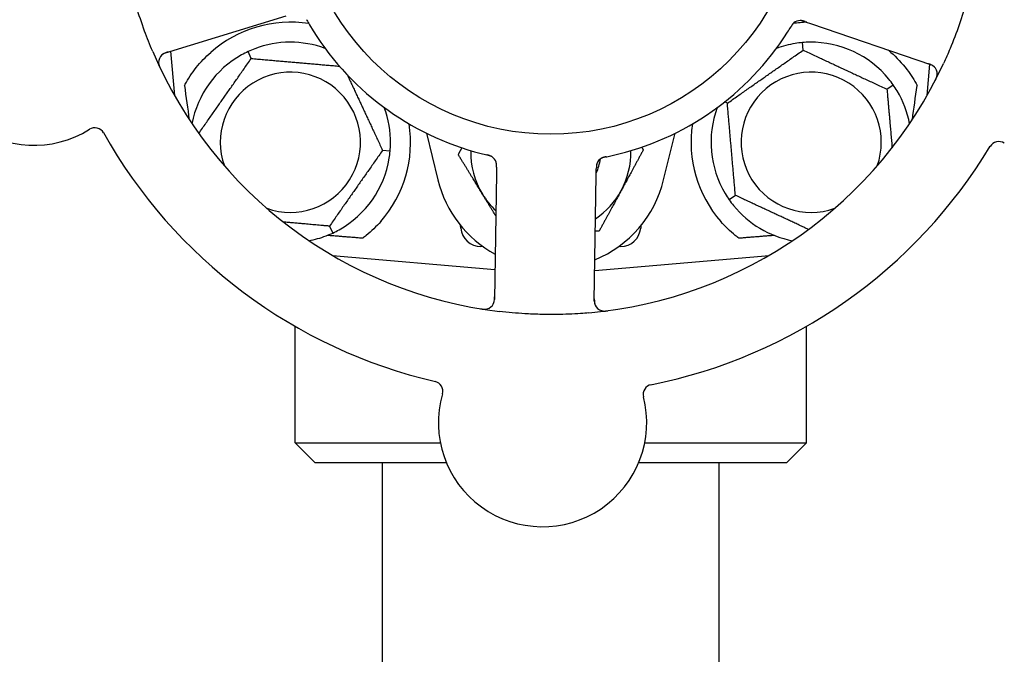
# Model space of a CAD drawing. Header units: inches. Extents: x 24 to 1128, y -69 to 748.
# Tile 6 of 256: x 109.33 to 112.4, y 213.31 to 215.29. Entities that reach past the tile are written whole.
import ezdxf

# ---------------------------------------------------------------- set-up
doc = ezdxf.new("R2010")
doc.units = ezdxf.units.IN
doc.header["$LTSCALE"] = 32
doc.header["$MEASUREMENT"] = 0
doc.layers.add('Dimension (ANSI)', color=7, linetype='Continuous', lineweight=25)
doc.layers.add('Visible (ANSI)', color=7, linetype='Continuous', lineweight=30)
doc.styles.add('Note Text (ANSI)', font='tahoma.ttf')
doc.dimstyles.new('SB Fraction-16 (ANSI)', dxfattribs={"dimscale": 32, "dimtxt": 0.125, "dimasz": 0.098425, "dimexe": 0.125, "dimexo": 0.0625, "dimgap": 0.031496, "dimtad": 0, "dimtih": 1, "dimtoh": 1, "dimdec": 4, "dimrnd": 1e-08, "dimzin": 0, "dimdsep": 46, "dimlunit": 5, "dimtxsty": 'Note Text (ANSI)', "dimcen": 0.09, "dimdle": 0.393701, "dimclrd": 256, "dimclre": 256, "dimclrt": 256, "dimadec": 0, "dimazin": 3, "dimtfac": 0.96, "dimtofl": 0, "dimtmove": 0, "dimatfit": 3, "dimfxl": 1, "dimfrac": 2, "dimtolj": 1, "dimtzin": 12, "dimlwd": -1, "dimlwe": -1, "dimarcsym": 0})

# ---------------------------------------------------------------- blocks, each defined once
blk = doc.blocks.new('*D15')
at = {"layer": 'Defpoints', "color": 0, "transparency": 16777216}
for p in [(162.2904, 468.9837), (60.65, 162.272), (120.1654, 162.272)]:
    blk.add_point(p, dxfattribs=at)
at = {"layer": 'Dimension (ANSI)', "transparency": 16777216}
for p, q in [((160.2904, 468.9837), (56.65, 468.9837)), ((60.65, 465.8341), (60.65, 319.1609)), ((60.65, 165.4216), (60.65, 312.0948)), ((118.1654, 162.272), (56.65, 162.272))]:
    blk.add_line(p, q, dxfattribs=at)
for points in [[(60.125, 465.8341), (61.1749, 465.8341), (60.65, 468.9837)], [(60.125, 165.4216), (61.1749, 165.4216), (60.65, 162.272)]]:
    blk.add_solid(points, dxfattribs=at)
at = {"layer": 'Dimension (ANSI)', "transparency": 16777216, "insert": (48.4472, 318.153), "char_height": 4, "attachment_point": 1, "style": 'Note Text (ANSI)'}
blk.add_mtext('\\A1;306 11/16', dxfattribs=at)

msp = doc.modelspace()

# ---------------------------------------------------------------- linework, layer by layer
at = {"layer": 'Visible (ANSI)'}
for p, q in [((109.78442, 215.18235), (110.16001, 215.29807)), ((111.78027, 215.27945), (111.79907, 215.27303)), ((111.79907, 215.27303), (112.17095, 215.14588)), ((111.77345, 215.19065), (111.77137, 215.21439)), ((109.79984, 215.1871), (109.81189, 215.04947)), ((110.05161, 215.1647), (110.04154, 215.1863)), ((112.16033, 215.04947), (112.16882, 215.14653)), ((112.03508, 215.06865), (112.05459, 215.08232)), ((111.53698, 215.02508), (111.52855, 215.02901)), ((110.59851, 214.93111), (110.63394, 214.7859)), ((111.33828, 214.7859), (111.37371, 214.93111)), ((110.48492, 214.87584), (110.46119, 214.87792)), ((110.81644, 214.80565), (110.81043, 214.41268)), ((110.81674, 214.82552), (110.81644, 214.80565)), ((111.1219, 214.40792), (111.1279, 214.80089)), ((111.1279, 214.80089), (111.12821, 214.82078)), ((111.56214, 214.7375), (111.54262, 214.72383)), ((110.29561, 214.64145), (110.30568, 214.61986)), ((110.70564, 214.63513), (110.70495, 214.64302)), ((111.26727, 214.64302), (111.26658, 214.63513)), ((110.7737, 214.57808), (110.7679, 214.57808)), ((111.20432, 214.57808), (111.19852, 214.57808)), ((110.30465, 214.5502), (110.81186, 214.50582)), ((111.12334, 214.50258), (111.66757, 214.5502)), ((110.18861, 213.96558), (110.18861, 214.3285)), ((111.78361, 213.96558), (111.78361, 214.3285)), ((110.18861, 213.96558), (110.64143, 213.96558)), ((110.25111, 213.90308), (110.18861, 213.96558)), ((111.27922, 213.96558), (111.78361, 213.96558)), ((111.72111, 213.90308), (111.78361, 213.96558)), ((110.66041, 213.90308), (110.25111, 213.90308)), ((110.46111, 211.82808), (110.46111, 213.90308)), ((111.72111, 213.90308), (111.26025, 213.90308)), ((111.51111, 211.82808), (111.51111, 213.90308))]:
    msp.add_line(p, q, dxfattribs=at)
msp.add_circle((110.98611, 215.71558), 0.7875, dxfattribs=at)
for centre, radius, start, end in [((109.37342, 215.21869), 0.325, 92.006, 302.24329), ((110.17361, 214.90308), 0.375, 81.21293, 131.51889), ((110.98611, 215.71558), 0.875, 210.63234, 255.61695), ((111.79861, 214.90308), 0.375, 92.07658, 98.57442), ((111.76467, 215.25176), 0.03125, 89.11888, 130.57804), ((110.98611, 215.71558), 0.875, 282.63234, 327.61695), ((110.17361, 214.90308), 0.3125, 69.72028, 110.84193), ((111.79861, 214.90308), 0.3125, 99.15807, 110.27972), ((111.79861, 214.90308), 0.3125, 39.15807, 90.84193), ((110.98611, 215.71558), 1.35, 203.06409, 263.1852), ((109.79362, 215.15248), 0.03125, 107.12465, 205.27672), ((110.17361, 214.90308), 0.3125, 119.15807, 169.28378), ((111.79861, 214.90308), 0.375, 48.48111, 50.17271), ((110.98611, 215.71558), 1.35, 275.06409, 335.1852), ((112.16084, 215.11631), 0.03125, 332.97257, 71.12465), ((110.17361, 214.90308), 0.21875, 250.34111, 199.65889), ((111.79861, 214.90308), 0.21875, 340.34111, 289.65889), ((111.79861, 214.90308), 0.3125, 10.71622, 30.84193), ((110.17361, 214.90308), 0.3125, 359.15807, 20.27972), ((111.79861, 214.90308), 0.3125, 159.72028, 210.84193), ((110.17361, 214.90308), 0.375, 318.77041, 8.78707), ((111.79861, 214.90308), 0.375, 171.21293, 221.22959), ((109.56349, 214.91738), 0.03125, 29.29575, 122.24329), ((110.98611, 215.71558), 1.6, 209.25836, 256.99093), ((112.38368, 214.87429), 0.03125, 56.006, 148.95354), ((110.98611, 214.87183), 0.25, 178.80625, 211.47415), ((110.98611, 214.87183), 0.25, 331.47415, 1.19375), ((110.98611, 215.71558), 1.6, 281.25836, 328.99093), ((110.17361, 214.90308), 0.3125, 299.15807, 350.84193), ((110.78558, 214.83179), 0.03125, 17.11888, 58.57804), ((110.98611, 214.87183), 0.15607, 335.38093, 352.36076), ((111.15954, 214.82608), 0.03125, 119.91027, 161.9096), ((110.98611, 214.87183), 0.3625, 193.71173, 241.40056), ((110.98611, 214.87183), 0.3625, 292.33426, 346.28827), ((110.98611, 214.87183), 0.25, 211.47415, 226.70461), ((110.98611, 214.87183), 0.25, 303.97531, 331.47415), ((111.79861, 214.90308), 0.3125, 219.15807, 259.28378), ((110.7679, 214.64058), 0.0625, 185, 270), ((111.20432, 214.64058), 0.0625, 270, 355), ((110.17361, 214.90308), 0.3125, 280.71622, 290.84193), ((110.77919, 214.41316), 0.03125, 260.97257, 359.12465), ((111.15314, 214.40745), 0.03125, 179.12465, 277.27672), ((110.61787, 214.12643), 0.03125, 344.006, 76.95354), ((111.30563, 214.11592), 0.03125, 101.29575, 194.24329), ((110.96033, 214.02827), 0.325, 164.006, 14.24329)]:
    msp.add_arc(centre, radius, start, end, dxfattribs=at)
for centre, major_axis, start_param, end_param in [((109.79116, 216.72061), (0.20896, -2.38839), 5.4649258, 5.5279515), ((112.18106, 216.72061), (-0.20896, -2.38839), 0.7552338, 0.8182595)]:
    msp.add_ellipse(centre, major_axis=major_axis, ratio=0.0521373, start_param=start_param, end_param=end_param, dxfattribs=at)
for points, knots in [([(109.74402, 215.1867), (109.73504, 215.20779), (109.72665, 215.22899), (109.70959, 215.27544), (109.70104, 215.30106), (109.68566, 215.35223), (109.67887, 215.37746), (109.66882, 215.41968), (109.66513, 215.43663), (109.66175, 215.4537)], [-0.73118965, -0.73118965, -0.73118965, -0.73118965, -0.55244576, -0.55244576, -0.34137939, -0.34137939, -0.13566771, -0.13566771, 0, 0, 0, 0]), ([(112.30185, 215.41336), (112.29671, 215.39102), (112.29105, 215.36894), (112.2775, 215.32118), (112.26931, 215.29528), (112.25151, 215.24445), (112.24206, 215.21982), (112.2254, 215.1799), (112.21859, 215.16441), (112.21146, 215.149)], [-0.73117336, -0.73117336, -0.73117336, -0.73117336, -0.55242948, -0.55242948, -0.34016147, -0.34016147, -0.13232742, -0.13232742, 0, 0, 0, 0]), ([(110.22395, 215.28576), (110.22419, 215.28534), (110.22444, 215.2849), (110.22471, 215.28442), (110.22712, 215.28016), (110.23047, 215.27437), (110.23321, 215.26974)], [0.48080563, 0.48080563, 0.48080563, 0.48080563, 0.5329828, 0.5329828, 0.5329828, 1, 1, 1, 1]), ([(111.74493, 215.27598), (111.74475, 215.27583), (111.74452, 215.27564), (111.74386, 215.27505), (111.7434, 215.27461), (111.74246, 215.27364), (111.74199, 215.27312), (111.74107, 215.27204), (111.74064, 215.27151), (111.73962, 215.27017), (111.73902, 215.26933), (111.73817, 215.26807), (111.73791, 215.26769), (111.737, 215.2663), (111.73634, 215.26525), (111.7355, 215.26387), (111.73529, 215.26352), (111.73499, 215.26303), (111.7349, 215.26288), (111.73481, 215.26273)], [0.044252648, 0.044252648, 0.044252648, 0.044252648, 0.050671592, 0.050671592, 0.061250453, 0.061250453, 0.071050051, 0.071050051, 0.078610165, 0.078610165, 0.087196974, 0.087196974, 0.090753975, 0.090753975, 0.100050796, 0.100050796, 0.103147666, 0.103147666, 0.104517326, 0.104517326, 0.104517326, 0.104517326]), ([(111.74464, 215.27574), (111.74464, 215.27574), (111.74461, 215.27572), (111.74451, 215.27563), (111.7444, 215.27554), (111.74406, 215.27525), (111.74379, 215.275), (111.7429, 215.27415), (111.74225, 215.27348), (111.74095, 215.27196), (111.7403, 215.27114), (111.73886, 215.26916), (111.73805, 215.26795), (111.73653, 215.26557), (111.73581, 215.26438), (111.73501, 215.26306), (111.73491, 215.26289), (111.73481, 215.26273)], [0.030853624, 0.030853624, 0.030853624, 0.030853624, 0.032941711, 0.032941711, 0.036385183, 0.036385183, 0.042347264, 0.042347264, 0.055267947, 0.055267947, 0.065838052, 0.065838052, 0.077516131, 0.077516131, 0.087897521, 0.087897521, 0.089364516, 0.089364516, 0.089364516, 0.089364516]), ([(111.78023, 215.27947), (111.77994, 215.27957), (111.77966, 215.27966), (111.77812, 215.28019), (111.77681, 215.28063), (111.77406, 215.28147), (111.7726, 215.28187), (111.76996, 215.28246), (111.76876, 215.28267), (111.7665, 215.28294), (111.76541, 215.283), (111.76449, 215.28301), (111.76436, 215.28301), (111.76425, 215.28301)], [0, 0, 0, 0, 0.002309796, 0.002309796, 0.012623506, 0.012623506, 0.024338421, 0.024338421, 0.035397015, 0.035397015, 0.047442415, 0.047442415, 0.049661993, 0.049661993, 0.049661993, 0.049661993]), ([(111.78027, 215.27946), (111.77977, 215.27963), (111.77926, 215.2798), (111.77829, 215.28013), (111.77781, 215.28029), (111.77673, 215.28065), (111.77613, 215.28084), (111.77401, 215.28152), (111.77263, 215.2819), (111.77045, 215.28242), (111.76949, 215.2826), (111.76775, 215.28284), (111.76699, 215.28292), (111.76571, 215.283), (111.76515, 215.28301), (111.76482, 215.28301), (111.76478, 215.28301), (111.76478, 215.28301), (111.76478, 215.28301), (111.76478, 215.28301)], [0, 0, 0, 0, 0.004355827, 0.004355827, 0.0086878, 0.0086878, 0.014307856, 0.014307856, 0.029588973, 0.029588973, 0.043844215, 0.043844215, 0.054171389, 0.054171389, 0.061954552, 0.061954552, 0.063871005, 0.063871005, 0.063878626, 0.063878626, 0.063878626, 0.063878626]), ([(109.79217, 215.18474), (109.79127, 215.18446), (109.79036, 215.18418), (109.78685, 215.18306), (109.78428, 215.18216), (109.78008, 215.18037), (109.77835, 215.17949), (109.77561, 215.17786), (109.77442, 215.17703), (109.77264, 215.1756), (109.77201, 215.17503), (109.77136, 215.1744), (109.77122, 215.17427), (109.7711, 215.17415)], [0, 0, 0, 0, 0.007248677, 0.007248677, 0.028564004, 0.028564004, 0.047482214, 0.047482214, 0.065361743, 0.065361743, 0.076705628, 0.076705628, 0.079955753, 0.079955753, 0.079955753, 0.079955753]), ([(109.84308, 215.08021), (109.8439, 215.08174), (109.84472, 215.08325), (109.85452, 215.10093), (109.86611, 215.11884), (109.89337, 215.15321), (109.90902, 215.16967), (109.92503, 215.18385)], [1.42951458, 1.42951458, 1.42951458, 1.42951458, 1.44470322, 1.44470322, 1.60938008, 1.60938008, 1.77225646, 1.77225646, 1.77225646, 1.77225646]), ([(112.04718, 215.18385), (112.06517, 215.16793), (112.08241, 215.14938), (112.10978, 215.11341), (112.12059, 215.09615), (112.12914, 215.08021)], [0.51027324, 0.51027324, 0.51027324, 0.51027324, 0.69323174, 0.69323174, 0.85269236, 0.85269236, 0.85269236, 0.85269236]), ([(109.76237, 215.15275), (109.76237, 215.15247), (109.76238, 215.15211), (109.76244, 215.15091), (109.76253, 215.14998), (109.76284, 215.1479), (109.76308, 215.14666), (109.76366, 215.14454), (109.76386, 215.14387), (109.76439, 215.14219), (109.76476, 215.14115), (109.76559, 215.13897), (109.76608, 215.13781), (109.76687, 215.13601), (109.76718, 215.13534), (109.76779, 215.13402), (109.7681, 215.13338), (109.76841, 215.13273)], [0.051298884, 0.051298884, 0.051298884, 0.051298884, 0.057269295, 0.057269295, 0.069785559, 0.069785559, 0.08363266, 0.08363266, 0.08945843, 0.08945843, 0.097820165, 0.097820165, 0.107290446, 0.107290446, 0.113094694, 0.113094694, 0.118968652, 0.118968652, 0.118968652, 0.118968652]), ([(112.18394, 215.13735), (112.18374, 215.13757), (112.18348, 215.13783), (112.1822, 215.13909), (112.18086, 215.14022), (112.17825, 215.14203), (112.17696, 215.14282), (112.17352, 215.14461), (112.17128, 215.14559), (112.16795, 215.14687), (112.16697, 215.14722), (112.16508, 215.14789), (112.16416, 215.1482), (112.16326, 215.14851)], [0.058736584, 0.058736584, 0.058736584, 0.058736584, 0.064782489, 0.064782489, 0.086145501, 0.086145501, 0.103238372, 0.103238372, 0.123434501, 0.123434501, 0.131598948, 0.131598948, 0.13893919, 0.13893919, 0.13893919, 0.13893919]), ([(112.18544, 215.09582), (112.18573, 215.09638), (112.18602, 215.09693), (112.18678, 215.09843), (112.18725, 215.09939), (112.1881, 215.1012), (112.18848, 215.10205), (112.1894, 215.10423), (112.18992, 215.1056), (112.19073, 215.10802), (112.19104, 215.10911), (112.1915, 215.11099), (112.19166, 215.1118), (112.19192, 215.11344), (112.192, 215.11423), (112.19206, 215.11513), (112.19207, 215.11532), (112.19208, 215.11548)], [0, 0, 0, 0, 0.005149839, 0.005149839, 0.013554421, 0.013554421, 0.020527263, 0.020527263, 0.031641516, 0.031641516, 0.041623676, 0.041623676, 0.051235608, 0.051235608, 0.063734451, 0.063734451, 0.067355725, 0.067355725, 0.067355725, 0.067355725]), ([(110.80252, 214.85805), (110.80232, 214.85818), (110.80206, 214.85834), (110.8013, 214.85878), (110.80074, 214.85908), (110.79953, 214.85968), (110.79889, 214.85997), (110.79758, 214.8605), (110.79694, 214.86075), (110.79535, 214.8613), (110.79437, 214.86162), (110.79291, 214.86204), (110.79247, 214.86216), (110.79086, 214.8626), (110.78965, 214.8629), (110.78808, 214.86328), (110.78769, 214.86337), (110.78713, 214.8635), (110.78696, 214.86354), (110.78679, 214.86358)], [0.044252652, 0.044252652, 0.044252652, 0.044252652, 0.050671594, 0.050671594, 0.061250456, 0.061250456, 0.071050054, 0.071050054, 0.078610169, 0.078610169, 0.087196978, 0.087196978, 0.090753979, 0.090753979, 0.100050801, 0.100050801, 0.10314767, 0.10314767, 0.10451733, 0.10451733, 0.10451733, 0.10451733]), ([(110.8022, 214.85826), (110.8022, 214.85826), (110.80217, 214.85828), (110.80206, 214.85835), (110.80194, 214.85842), (110.80155, 214.85865), (110.80124, 214.85883), (110.80015, 214.85942), (110.79931, 214.85983), (110.79746, 214.8606), (110.79648, 214.86096), (110.79416, 214.86172), (110.79276, 214.86212), (110.79002, 214.86282), (110.78867, 214.86314), (110.78716, 214.86349), (110.78697, 214.86354), (110.78679, 214.86358)], [0.030853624, 0.030853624, 0.030853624, 0.030853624, 0.032941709, 0.032941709, 0.03638518, 0.03638518, 0.042347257, 0.042347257, 0.055267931, 0.055267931, 0.065838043, 0.065838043, 0.077516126, 0.077516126, 0.087897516, 0.087897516, 0.089364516, 0.089364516, 0.089364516, 0.089364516]), ([(111.15937, 214.8579), (111.15984, 214.858), (111.16034, 214.8581), (111.16088, 214.85821), (111.16568, 214.85919), (111.17222, 214.86058), (111.17747, 214.86176)], [0.48080563, 0.48080563, 0.48080563, 0.48080563, 0.5329828, 0.5329828, 0.5329828, 1, 1, 1, 1]), ([(110.81674, 214.82556), (110.81675, 214.82586), (110.81675, 214.82615), (110.81677, 214.82779), (110.81679, 214.82917), (110.81674, 214.83204), (110.81667, 214.83356), (110.81642, 214.83625), (110.81624, 214.83746), (110.8158, 214.83969), (110.81552, 214.84074), (110.81525, 214.84162), (110.81521, 214.84174), (110.81517, 214.84185)], [0, 0, 0, 0, 0.002309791, 0.002309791, 0.012623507, 0.012623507, 0.024338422, 0.024338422, 0.035397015, 0.035397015, 0.047442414, 0.047442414, 0.049661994, 0.049661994, 0.049661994, 0.049661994]), ([(110.81674, 214.82552), (110.81675, 214.82605), (110.81676, 214.82658), (110.81677, 214.82761), (110.81678, 214.82812), (110.81678, 214.82925), (110.81678, 214.82988), (110.81677, 214.83211), (110.81671, 214.83354), (110.81653, 214.83577), (110.8164, 214.83674), (110.81609, 214.83847), (110.81593, 214.83922), (110.81561, 214.84045), (110.81545, 214.841), (110.81535, 214.84131), (110.81534, 214.84135), (110.81534, 214.84135), (110.81534, 214.84135), (110.81534, 214.84135)], [0, 0, 0, 0, 0.004355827, 0.004355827, 0.008687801, 0.008687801, 0.014307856, 0.014307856, 0.029588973, 0.029588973, 0.043844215, 0.043844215, 0.054171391, 0.054171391, 0.061954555, 0.061954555, 0.063871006, 0.063871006, 0.063878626, 0.063878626, 0.063878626, 0.063878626]), ([(111.13026, 214.83699), (111.13023, 214.8369), (111.13019, 214.83681), (111.13009, 214.83652), (111.13002, 214.83631), (111.12972, 214.83535), (111.12946, 214.83444), (111.12898, 214.83223), (111.12875, 214.83082), (111.12845, 214.82791), (111.12835, 214.8264), (111.12827, 214.82422), (111.12826, 214.82354), (111.12823, 214.82251), (111.12823, 214.82217), (111.12822, 214.82149), (111.12821, 214.82116), (111.12821, 214.82083)], [0.038929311, 0.038929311, 0.038929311, 0.038929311, 0.040726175, 0.040726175, 0.043941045, 0.043941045, 0.054249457, 0.054249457, 0.066768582, 0.066768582, 0.078206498, 0.078206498, 0.083402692, 0.083402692, 0.086046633, 0.086046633, 0.088630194, 0.088630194, 0.088630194, 0.088630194]), ([(111.12998, 214.83622), (111.12998, 214.83622), (111.12998, 214.83622), (111.12996, 214.83615), (111.12988, 214.83594), (111.12968, 214.83528), (111.12952, 214.83476), (111.12922, 214.83358), (111.12908, 214.83293), (111.12892, 214.83209), (111.12888, 214.83187), (111.12863, 214.8303), (111.12845, 214.82848), (111.12831, 214.82554), (111.12828, 214.82466), (111.12825, 214.82328), (111.12824, 214.82281), (111.12822, 214.82183), (111.12821, 214.82133), (111.12821, 214.82083)], [0.028019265, 0.028019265, 0.028019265, 0.028019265, 0.028672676, 0.028672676, 0.033062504, 0.033062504, 0.040781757, 0.040781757, 0.051074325, 0.051074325, 0.054504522, 0.054504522, 0.07506277, 0.07506277, 0.083066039, 0.083066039, 0.087153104, 0.087153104, 0.091266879, 0.091266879, 0.091266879, 0.091266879]), ([(111.15933, 214.85789), (111.15904, 214.85783), (111.15874, 214.85778), (111.15795, 214.85761), (111.15745, 214.85751), (111.1559, 214.85718), (111.15483, 214.85695), (111.15262, 214.85641), (111.15146, 214.8561), (111.1492, 214.85542), (111.14814, 214.85505), (111.14608, 214.85424), (111.14518, 214.85381), (111.14408, 214.85323), (111.14378, 214.85306), (111.14356, 214.85293)], [0.001596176, 0.001596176, 0.001596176, 0.001596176, 0.003937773, 0.003937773, 0.007842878, 0.007842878, 0.016055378, 0.016055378, 0.025513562, 0.025513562, 0.03719134, 0.03719134, 0.0541939, 0.0541939, 0.061558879, 0.061558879, 0.061558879, 0.061558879]), ([(111.15933, 214.85789), (111.1588, 214.85779), (111.15826, 214.85768), (111.15719, 214.85746), (111.15666, 214.85735), (111.15488, 214.85697), (111.15364, 214.85669), (111.15163, 214.85618), (111.15081, 214.85595), (111.14895, 214.85538), (111.148, 214.85504), (111.14633, 214.85436), (111.14559, 214.85402), (111.14445, 214.85344), (111.14398, 214.85318), (111.1437, 214.85302), (111.14367, 214.853), (111.14365, 214.85299), (111.14365, 214.85299), (111.14365, 214.85299)], [0, 0, 0, 0, 0.004180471, 0.004180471, 0.008305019, 0.008305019, 0.018114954, 0.018114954, 0.025612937, 0.025612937, 0.036850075, 0.036850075, 0.047489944, 0.047489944, 0.05608938, 0.05608938, 0.05828692, 0.05828692, 0.058652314, 0.058652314, 0.058652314, 0.058652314]), ([(110.45564, 214.65592), (110.44207, 214.64044), (110.42658, 214.62549), (110.40681, 214.60937), (110.40305, 214.60642), (110.39928, 214.60358)], [0.52788927, 0.52788927, 0.52788927, 0.52788927, 0.6827691, 0.6827691, 0.71884724, 0.71884724, 0.71884724, 0.71884724]), ([(111.57294, 214.60358), (111.56918, 214.60641), (111.56543, 214.60935), (111.54566, 214.62546), (111.53016, 214.64043), (111.51658, 214.65592)], [1.52999431, 1.52999431, 1.52999431, 1.52999431, 1.56596178, 1.56596178, 1.72096024, 1.72096024, 1.72096024, 1.72096024]), ([(110.80634, 214.39769), (110.80648, 214.39795), (110.80665, 214.39827), (110.80745, 214.39988), (110.80811, 214.40151), (110.80903, 214.40454), (110.80938, 214.40602), (110.81002, 214.40984), (110.81026, 214.41228), (110.81044, 214.41583), (110.81048, 214.41688), (110.81053, 214.41889), (110.81054, 214.41985), (110.81056, 214.42081)], [0.058736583, 0.058736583, 0.058736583, 0.058736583, 0.064782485, 0.064782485, 0.086145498, 0.086145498, 0.103238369, 0.103238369, 0.123434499, 0.123434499, 0.131598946, 0.131598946, 0.138939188, 0.138939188, 0.138939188, 0.138939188]), ([(111.12202, 214.41603), (111.12201, 214.41509), (111.12199, 214.41414), (111.12197, 214.41045), (111.12203, 214.40773), (111.12244, 214.40319), (111.12274, 214.40127), (111.12344, 214.39815), (111.12386, 214.39677), (111.12468, 214.39464), (111.12502, 214.39386), (111.12542, 214.39305), (111.1255, 214.39288), (111.12558, 214.39273)], [0, 0, 0, 0, 0.007248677, 0.007248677, 0.028564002, 0.028564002, 0.047482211, 0.047482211, 0.06536174, 0.06536174, 0.076705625, 0.076705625, 0.079955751, 0.079955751, 0.079955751, 0.079955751]), ([(110.7673, 214.38343), (110.76793, 214.38332), (110.76854, 214.38322), (110.7702, 214.38296), (110.77126, 214.38281), (110.77324, 214.38256), (110.77416, 214.38246), (110.77652, 214.38226), (110.77799, 214.38219), (110.78054, 214.38217), (110.78167, 214.38221), (110.78359, 214.38235), (110.78442, 214.38245), (110.78606, 214.38271), (110.78684, 214.38288), (110.78771, 214.3831), (110.78789, 214.38315), (110.78805, 214.38319)], [0, 0, 0, 0, 0.005149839, 0.005149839, 0.013554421, 0.013554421, 0.020527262, 0.020527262, 0.031641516, 0.031641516, 0.041623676, 0.041623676, 0.051235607, 0.051235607, 0.06373445, 0.06373445, 0.067355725, 0.067355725, 0.067355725, 0.067355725]), ([(111.10527, 214.37085), (111.0966, 214.37008), (111.08792, 214.36939), (111.05464, 214.36709), (111.03023, 214.36607), (110.9877, 214.36546), (110.96965, 214.36556), (110.93625, 214.36641), (110.92091, 214.36706), (110.87909, 214.36956), (110.85258, 214.37193), (110.82592, 214.37511)], [-0.73117437, -0.73117437, -0.73117437, -0.73117437, -0.66329539, -0.66329539, -0.47009836, -0.47009836, -0.32966499, -0.32966499, -0.20932583, -0.20932583, 0, 0, 0, 0]), ([(111.14323, 214.37781), (111.1435, 214.37773), (111.14385, 214.37762), (111.14501, 214.37731), (111.14592, 214.3771), (111.14799, 214.37676), (111.14924, 214.37661), (111.15144, 214.3765), (111.15214, 214.37648), (111.1539, 214.37647), (111.155, 214.37649), (111.15733, 214.37661), (111.15859, 214.37672), (111.16054, 214.37692), (111.16127, 214.377), (111.16272, 214.37718), (111.16342, 214.37727), (111.16413, 214.37737)], [0.051298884, 0.051298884, 0.051298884, 0.051298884, 0.057269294, 0.057269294, 0.069785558, 0.069785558, 0.083632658, 0.083632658, 0.089458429, 0.089458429, 0.097820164, 0.097820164, 0.107290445, 0.107290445, 0.113094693, 0.113094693, 0.118968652, 0.118968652, 0.118968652, 0.118968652])]:
    msp.add_open_spline(points, degree=3, knots=knots, dxfattribs=at)
for points in [[(111.72503, 215.24695), (111.72824, 215.252), (111.73225, 215.25851), (111.73481, 215.26273)], [(111.77137, 215.21439), (111.76378, 215.21372), (111.75601, 215.21274), (111.74887, 215.21159)], [(111.79402, 215.21554), (111.78679, 215.21544), (111.77897, 215.21505), (111.77137, 215.21439)], [(110.04154, 215.1863), (110.03463, 215.18307), (110.02766, 215.1795), (110.02135, 215.17598)], [(110.06242, 215.19513), (110.05567, 215.19256), (110.04845, 215.18951), (110.04154, 215.1863)], [(112.05459, 215.08232), (112.05022, 215.08856), (112.04549, 215.0948), (112.04092, 215.10041)], [(112.06692, 215.06329), (112.06321, 215.06949), (112.05896, 215.07607), (112.05459, 215.08232)], [(110.48492, 214.87584), (110.48558, 214.88343), (110.48597, 214.89126), (110.48607, 214.89848)], [(110.48213, 214.85334), (110.48328, 214.86048), (110.48425, 214.86825), (110.48492, 214.87584)], [(110.76876, 214.868), (110.77455, 214.86652), (110.78198, 214.86471), (110.78679, 214.86358)], [(111.5303, 214.74287), (111.53401, 214.73666), (111.53826, 214.73008), (111.54262, 214.72383)], [(111.54262, 214.72383), (111.547, 214.71759), (111.55173, 214.71135), (111.55629, 214.70574)], [(110.28479, 214.61102), (110.29155, 214.6136), (110.29877, 214.61664), (110.30568, 214.61986)], [(110.30568, 214.61986), (110.31258, 214.62308), (110.31955, 214.62665), (110.32587, 214.63018)]]:
    msp.add_open_spline(points, degree=3, dxfattribs=at)
for points, weights in [([(111.53698, 215.02508), (111.65521, 215.10786), (111.77345, 215.19065)], [1.04422863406, 1.20577136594, 1.04422863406]), ([(111.77345, 215.19065), (111.90426, 215.12965), (112.03508, 215.06865)], [1.04422863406, 1.20577136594, 1.04422863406]), ([(109.88774, 214.93067), (109.96946, 215.04739), (110.05161, 215.1647)], [1.04709402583, 1.20432573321, 1.04422863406]), ([(110.05161, 215.1647), (110.19053, 215.15255), (110.32649, 215.14066)], [1.04422863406, 1.19949312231, 1.05629712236]), ([(110.35147, 215.1132), (110.40503, 214.99835), (110.46119, 214.87792)], [1.07083244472, 1.1911451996, 1.04422863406]), ([(112.03508, 215.06865), (112.0436, 214.97127), (112.05107, 214.8859)], [1.04422863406, 1.14843950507, 1.11819795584]), ([(111.56214, 214.7375), (111.54956, 214.88129), (111.53698, 215.02508)], [1.04422863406, 1.20577136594, 1.04422863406]), ([(110.46119, 214.87792), (110.3784, 214.75968), (110.29561, 214.64145)], [1.04422863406, 1.20577136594, 1.04422863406]), ([(110.69753, 214.8644), (110.7034, 214.87521), (110.70905, 214.8856)], [1, 1.0058505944, 1.00989749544]), ([(110.77289, 214.7413), (110.73791, 214.79843), (110.69753, 214.8644)], [1, 1.0379548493, 1]), ([(111.27469, 214.87925), (111.23775, 214.81129), (111.20576, 214.75244)], [1, 1.0379548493, 1]), ([(111.26949, 214.88774), (111.27207, 214.88353), (111.27469, 214.87925)], [1.00445622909, 1.00237697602, 1]), ([(110.81442, 214.67346), (110.79315, 214.7082), (110.77289, 214.7413)], [1.01860255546, 1.02164464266, 1]), ([(111.20576, 214.75244), (111.17377, 214.69358), (111.13683, 214.62562)], [1, 1.0379548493, 1]), ([(111.79019, 214.63116), (111.67954, 214.68275), (111.56214, 214.7375)], [1.07748863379, 1.18694802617, 1.04422863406]), ([(110.29561, 214.64145), (110.21871, 214.64818), (110.15211, 214.654)], [1.04422863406, 1.12482707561, 1.12499962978]), ([(111.13683, 214.62562), (111.13097, 214.62547), (111.12522, 214.62532)], [1, 1.00278017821, 1.00515306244]), ([(110.39928, 214.60358), (110.34421, 214.60797), (110.28841, 214.61243)], [0.999921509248, 0.999905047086, 0.999904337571]), ([(111.68381, 214.61243), (111.628, 214.60797), (111.57294, 214.60358)], [0.999904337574, 0.999905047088, 0.99992150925])]:
    msp.add_rational_spline(points, weights, degree=2, dxfattribs=at)

# ---------------------------------------------------------------- dimensions: what is measured, and where the dimension line sits
at = {"layer": 'Dimension (ANSI)'}
dim = msp.add_linear_dim(base=(60.64998, 162.27197), p1=(162.29037, 468.98367), p2=(120.16537, 162.27197), angle=270, dimstyle='SB Fraction-16 (ANSI)', override={"dimgap": 0.031496, "dimdec": 4, "dimtol": 0, "dimlim": 0, "dimtp": 0, "dimtm": 0, "dimtdec": 2, "dimatfit": 1}, dxfattribs=at)
dim.commit()
dim.dimension.update_dxf_attribs({"geometry": '*D15', "text_midpoint": (60.64998, 315.62782), "dimtype": 160})

doc.saveas('drawing.dxf')
